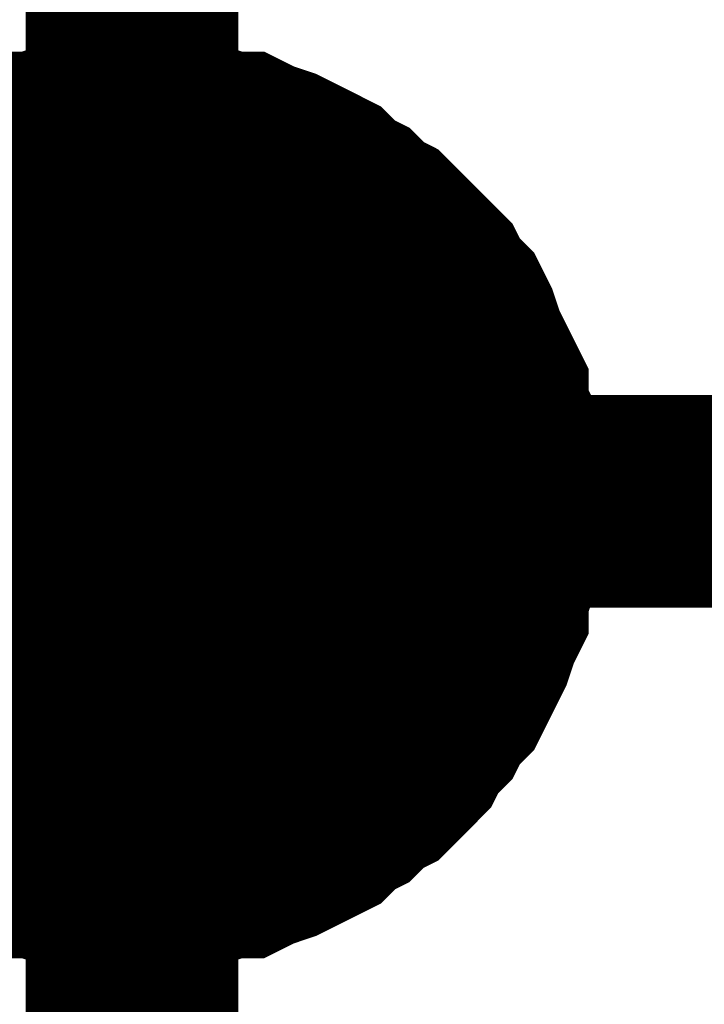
# Model space of a CAD drawing. Header units: inches. Extents: x 0 to 17, y 0 to 11.
# Tile 73 of 256: x 12.0936 to 12.1316, y 6.8721 to 6.9267. Entities that reach past the tile are written whole.
import ezdxf

# ---------------------------------------------------------------- set-up
doc = ezdxf.new("R2010")
doc.units = ezdxf.units.IN
doc.header["$MEASUREMENT"] = 0
doc.layers.add('Sheet', color=255, linetype='Continuous')

msp = doc.modelspace()

# ---------------------------------------------------------------- linework, layer by layer
at = {"layer": 'Sheet'}
for points in [[(12.799953, 7.99982, 0.0118, 0.0118, 0), (12.099813, 7.99982, 0.0118, 0.0118, 0), (12.099813, 7.899906, 0.0118, 0.0118, 0), (12.099813, 7.699683, 0.0118, 0.0118, 0), (12.099813, 7.499856, 0.0118, 0.0118, 0), (12.099813, 7.299632, 0.0118, 0.0118, 0), (12.099813, 7.099805, 0.0118, 0.0118, 0), (12.099813, 6.999892, 0.0118, 0.0118, 0), (12.099813, 6.899978, 0.0118, 0.0118, 0), (12.099813, 6.799668, 0.0118, 0.0118, 0), (12.799953, 6.799668, 0.0118, 0.0118, 0)], [(12.087127, 6.915045, 0.0118, 0.0118, 0), (12.08792, 6.915838, 0.0118, 0.0118, 0), (12.088713, 6.916234, 0.0118, 0.0118, 0), (12.089506, 6.917027, 0.0118, 0.0118, 0), (12.090299, 6.917424, 0.0118, 0.0118, 0), (12.091091, 6.91782, 0.0118, 0.0118, 0), (12.091884, 6.918217, 0.0118, 0.0118, 0), (12.093074, 6.918613, 0.0118, 0.0118, 0), (12.093867, 6.91901, 0.0118, 0.0118, 0), (12.09466, 6.91901, 0.0118, 0.0118, 0), (12.095849, 6.919406, 0.0118, 0.0118, 0), (12.096642, 6.919406, 0.0118, 0.0118, 0), (12.097831, 6.919802, 0.0118, 0.0118, 0), (12.098624, 6.919802, 0.0118, 0.0118, 0), (12.099813, 6.919802, 0.0118, 0.0118, 0)], [(12.087127, 6.915045, 0.0118, 0.0118, 0), (12.08792, 6.915838, 0.0118, 0.0118, 0), (12.088713, 6.916234, 0.0118, 0.0118, 0), (12.089506, 6.917027, 0.0118, 0.0118, 0), (12.090299, 6.917424, 0.0118, 0.0118, 0), (12.091091, 6.91782, 0.0118, 0.0118, 0), (12.091884, 6.918217, 0.0118, 0.0118, 0), (12.093074, 6.918613, 0.0118, 0.0118, 0), (12.093867, 6.91901, 0.0118, 0.0118, 0), (12.09466, 6.91901, 0.0118, 0.0118, 0), (12.095849, 6.919406, 0.0118, 0.0118, 0), (12.096642, 6.919406, 0.0118, 0.0118, 0), (12.097831, 6.919802, 0.0118, 0.0118, 0), (12.098624, 6.919802, 0.0118, 0.0118, 0), (12.099813, 6.919802, 0.0118, 0.0118, 0)], [(12.087127, 6.915045, 0.0118, 0.0118, 0), (12.08792, 6.915838, 0.0118, 0.0118, 0), (12.088713, 6.916234, 0.0118, 0.0118, 0), (12.089506, 6.917027, 0.0118, 0.0118, 0), (12.090299, 6.917424, 0.0118, 0.0118, 0), (12.091091, 6.91782, 0.0118, 0.0118, 0), (12.091884, 6.918217, 0.0118, 0.0118, 0), (12.093074, 6.918613, 0.0118, 0.0118, 0), (12.093867, 6.91901, 0.0118, 0.0118, 0), (12.09466, 6.91901, 0.0118, 0.0118, 0), (12.095849, 6.919406, 0.0118, 0.0118, 0), (12.096642, 6.919406, 0.0118, 0.0118, 0), (12.097831, 6.919802, 0.0118, 0.0118, 0), (12.098624, 6.919802, 0.0118, 0.0118, 0), (12.099813, 6.919802, 0.0118, 0.0118, 0)], [(12.087127, 6.915045, 0.0118, 0.0118, 0), (12.08792, 6.915838, 0.0118, 0.0118, 0), (12.088713, 6.916234, 0.0118, 0.0118, 0), (12.089506, 6.917027, 0.0118, 0.0118, 0), (12.090299, 6.917424, 0.0118, 0.0118, 0), (12.091091, 6.91782, 0.0118, 0.0118, 0), (12.091884, 6.918217, 0.0118, 0.0118, 0), (12.093074, 6.918613, 0.0118, 0.0118, 0), (12.093867, 6.91901, 0.0118, 0.0118, 0), (12.09466, 6.91901, 0.0118, 0.0118, 0), (12.095849, 6.919406, 0.0118, 0.0118, 0), (12.096642, 6.919406, 0.0118, 0.0118, 0), (12.097831, 6.919802, 0.0118, 0.0118, 0), (12.098624, 6.919802, 0.0118, 0.0118, 0), (12.099813, 6.919802, 0.0118, 0.0118, 0)], [(12.099813, 6.919802, 0.0118, 0.0118, 0), (12.099813, 6.919802, 0.0118, 0.0118, 0)], [(12.099813, 6.919802, 0.0118, 0.0118, 0), (12.101003, 6.919802, 0.0118, 0.0118, 0), (12.101796, 6.919802, 0.0118, 0.0118, 0), (12.102985, 6.919406, 0.0118, 0.0118, 0), (12.103778, 6.919406, 0.0118, 0.0118, 0), (12.104967, 6.91901, 0.0118, 0.0118, 0), (12.10576, 6.91901, 0.0118, 0.0118, 0), (12.106553, 6.918613, 0.0118, 0.0118, 0), (12.107743, 6.918217, 0.0118, 0.0118, 0), (12.108535, 6.91782, 0.0118, 0.0118, 0), (12.109328, 6.917424, 0.0118, 0.0118, 0), (12.110121, 6.917027, 0.0118, 0.0118, 0), (12.110914, 6.916234, 0.0118, 0.0118, 0), (12.111707, 6.915838, 0.0118, 0.0118, 0), (12.1125, 6.915045, 0.0118, 0.0118, 0), (12.113293, 6.914648, 0.0118, 0.0118, 0), (12.114086, 6.913855, 0.0118, 0.0118, 0), (12.114879, 6.913062, 0.0118, 0.0118, 0), (12.115275, 6.912666, 0.0118, 0.0118, 0), (12.116068, 6.911873, 0.0118, 0.0118, 0), (12.116465, 6.91108, 0.0118, 0.0118, 0), (12.117257, 6.910287, 0.0118, 0.0118, 0), (12.117654, 6.909494, 0.0118, 0.0118, 0), (12.11805, 6.908304, 0.0118, 0.0118, 0), (12.118447, 6.907512, 0.0118, 0.0118, 0), (12.118843, 6.906719, 0.0118, 0.0118, 0), (12.11924, 6.905926, 0.0118, 0.0118, 0), (12.11924, 6.904736, 0.0118, 0.0118, 0), (12.119636, 6.903943, 0.0118, 0.0118, 0), (12.119636, 6.902754, 0.0118, 0.0118, 0), (12.120033, 6.901961, 0.0118, 0.0118, 0), (12.120033, 6.901168, 0.0118, 0.0118, 0), (12.120033, 6.899978, 0.0118, 0.0118, 0)], [(12.099813, 6.919802, 0.0118, 0.0118, 0), (12.099813, 6.919802, 0.0118, 0.0118, 0)], [(12.099813, 6.919802, 0.0118, 0.0118, 0), (12.101003, 6.919802, 0.0118, 0.0118, 0), (12.101796, 6.919802, 0.0118, 0.0118, 0), (12.102985, 6.919406, 0.0118, 0.0118, 0), (12.103778, 6.919406, 0.0118, 0.0118, 0), (12.104967, 6.91901, 0.0118, 0.0118, 0), (12.10576, 6.91901, 0.0118, 0.0118, 0), (12.106553, 6.918613, 0.0118, 0.0118, 0), (12.107743, 6.918217, 0.0118, 0.0118, 0), (12.108535, 6.91782, 0.0118, 0.0118, 0), (12.109328, 6.917424, 0.0118, 0.0118, 0), (12.110121, 6.917027, 0.0118, 0.0118, 0), (12.110914, 6.916234, 0.0118, 0.0118, 0), (12.111707, 6.915838, 0.0118, 0.0118, 0), (12.1125, 6.915045, 0.0118, 0.0118, 0), (12.113293, 6.914648, 0.0118, 0.0118, 0), (12.114086, 6.913855, 0.0118, 0.0118, 0), (12.114879, 6.913062, 0.0118, 0.0118, 0), (12.115275, 6.912666, 0.0118, 0.0118, 0), (12.116068, 6.911873, 0.0118, 0.0118, 0), (12.116465, 6.91108, 0.0118, 0.0118, 0), (12.117257, 6.910287, 0.0118, 0.0118, 0), (12.117654, 6.909494, 0.0118, 0.0118, 0), (12.11805, 6.908304, 0.0118, 0.0118, 0), (12.118447, 6.907512, 0.0118, 0.0118, 0), (12.118843, 6.906719, 0.0118, 0.0118, 0), (12.11924, 6.905926, 0.0118, 0.0118, 0), (12.11924, 6.904736, 0.0118, 0.0118, 0), (12.119636, 6.903943, 0.0118, 0.0118, 0), (12.119636, 6.902754, 0.0118, 0.0118, 0), (12.120033, 6.901961, 0.0118, 0.0118, 0), (12.120033, 6.901168, 0.0118, 0.0118, 0), (12.120033, 6.899978, 0.0118, 0.0118, 0)], [(12.099813, 6.919802, 0.0118, 0.0118, 0), (12.099813, 6.919802, 0.0118, 0.0118, 0)], [(12.099813, 6.919802, 0.0118, 0.0118, 0), (12.101003, 6.919802, 0.0118, 0.0118, 0), (12.101796, 6.919802, 0.0118, 0.0118, 0), (12.102985, 6.919406, 0.0118, 0.0118, 0), (12.103778, 6.919406, 0.0118, 0.0118, 0), (12.104967, 6.91901, 0.0118, 0.0118, 0), (12.10576, 6.91901, 0.0118, 0.0118, 0), (12.106553, 6.918613, 0.0118, 0.0118, 0), (12.107743, 6.918217, 0.0118, 0.0118, 0), (12.108535, 6.91782, 0.0118, 0.0118, 0), (12.109328, 6.917424, 0.0118, 0.0118, 0), (12.110121, 6.917027, 0.0118, 0.0118, 0), (12.110914, 6.916234, 0.0118, 0.0118, 0), (12.111707, 6.915838, 0.0118, 0.0118, 0), (12.1125, 6.915045, 0.0118, 0.0118, 0), (12.113293, 6.914648, 0.0118, 0.0118, 0), (12.114086, 6.913855, 0.0118, 0.0118, 0), (12.114879, 6.913062, 0.0118, 0.0118, 0), (12.115275, 6.912666, 0.0118, 0.0118, 0), (12.116068, 6.911873, 0.0118, 0.0118, 0), (12.116465, 6.91108, 0.0118, 0.0118, 0), (12.117257, 6.910287, 0.0118, 0.0118, 0), (12.117654, 6.909494, 0.0118, 0.0118, 0), (12.11805, 6.908304, 0.0118, 0.0118, 0), (12.118447, 6.907512, 0.0118, 0.0118, 0), (12.118843, 6.906719, 0.0118, 0.0118, 0), (12.11924, 6.905926, 0.0118, 0.0118, 0), (12.11924, 6.904736, 0.0118, 0.0118, 0), (12.119636, 6.903943, 0.0118, 0.0118, 0), (12.119636, 6.902754, 0.0118, 0.0118, 0), (12.120033, 6.901961, 0.0118, 0.0118, 0), (12.120033, 6.901168, 0.0118, 0.0118, 0), (12.120033, 6.899978, 0.0118, 0.0118, 0)], [(12.099813, 6.919802, 0.0118, 0.0118, 0), (12.099813, 6.919802, 0.0118, 0.0118, 0)], [(12.099813, 6.919802, 0.0118, 0.0118, 0), (12.101003, 6.919802, 0.0118, 0.0118, 0), (12.101796, 6.919802, 0.0118, 0.0118, 0), (12.102985, 6.919406, 0.0118, 0.0118, 0), (12.103778, 6.919406, 0.0118, 0.0118, 0), (12.104967, 6.91901, 0.0118, 0.0118, 0), (12.10576, 6.91901, 0.0118, 0.0118, 0), (12.106553, 6.918613, 0.0118, 0.0118, 0), (12.107743, 6.918217, 0.0118, 0.0118, 0), (12.108535, 6.91782, 0.0118, 0.0118, 0), (12.109328, 6.917424, 0.0118, 0.0118, 0), (12.110121, 6.917027, 0.0118, 0.0118, 0), (12.110914, 6.916234, 0.0118, 0.0118, 0), (12.111707, 6.915838, 0.0118, 0.0118, 0), (12.1125, 6.915045, 0.0118, 0.0118, 0), (12.113293, 6.914648, 0.0118, 0.0118, 0), (12.114086, 6.913855, 0.0118, 0.0118, 0), (12.114879, 6.913062, 0.0118, 0.0118, 0), (12.115275, 6.912666, 0.0118, 0.0118, 0), (12.116068, 6.911873, 0.0118, 0.0118, 0), (12.116465, 6.91108, 0.0118, 0.0118, 0), (12.117257, 6.910287, 0.0118, 0.0118, 0), (12.117654, 6.909494, 0.0118, 0.0118, 0), (12.11805, 6.908304, 0.0118, 0.0118, 0), (12.118447, 6.907512, 0.0118, 0.0118, 0), (12.118843, 6.906719, 0.0118, 0.0118, 0), (12.11924, 6.905926, 0.0118, 0.0118, 0), (12.11924, 6.904736, 0.0118, 0.0118, 0), (12.119636, 6.903943, 0.0118, 0.0118, 0), (12.119636, 6.902754, 0.0118, 0.0118, 0), (12.120033, 6.901961, 0.0118, 0.0118, 0), (12.120033, 6.901168, 0.0118, 0.0118, 0), (12.120033, 6.899978, 0.0118, 0.0118, 0)], [(12.091091, 6.91782, 0.0039, 0.0039, 0), (12.091884, 6.918217, 0.0039, 0.0039, 0), (12.093074, 6.918613, 0.0039, 0.0039, 0), (12.093867, 6.91901, 0.0039, 0.0039, 0), (12.09466, 6.91901, 0.0039, 0.0039, 0), (12.095849, 6.919406, 0.0039, 0.0039, 0), (12.096642, 6.919406, 0.0039, 0.0039, 0), (12.097831, 6.919802, 0.0039, 0.0039, 0), (12.098624, 6.919802, 0.0039, 0.0039, 0), (12.099813, 6.919802, 0.0039, 0.0039, 0)], [(12.091091, 6.91782, 0.0039, 0.0039, 0), (12.091884, 6.918217, 0.0039, 0.0039, 0), (12.093074, 6.918613, 0.0039, 0.0039, 0), (12.093867, 6.91901, 0.0039, 0.0039, 0), (12.09466, 6.91901, 0.0039, 0.0039, 0), (12.095849, 6.919406, 0.0039, 0.0039, 0), (12.096642, 6.919406, 0.0039, 0.0039, 0), (12.097831, 6.919802, 0.0039, 0.0039, 0), (12.098624, 6.919802, 0.0039, 0.0039, 0), (12.099813, 6.919802, 0.0039, 0.0039, 0)], [(12.091091, 6.91782, 0.0039, 0.0039, 0), (12.091884, 6.918217, 0.0039, 0.0039, 0), (12.093074, 6.918613, 0.0039, 0.0039, 0), (12.093867, 6.91901, 0.0039, 0.0039, 0), (12.09466, 6.91901, 0.0039, 0.0039, 0), (12.095849, 6.919406, 0.0039, 0.0039, 0), (12.096642, 6.919406, 0.0039, 0.0039, 0), (12.097831, 6.919802, 0.0039, 0.0039, 0), (12.098624, 6.919802, 0.0039, 0.0039, 0), (12.099813, 6.919802, 0.0039, 0.0039, 0)], [(12.091091, 6.91782, 0.0039, 0.0039, 0), (12.091884, 6.918217, 0.0039, 0.0039, 0), (12.093074, 6.918613, 0.0039, 0.0039, 0), (12.093867, 6.91901, 0.0039, 0.0039, 0), (12.09466, 6.91901, 0.0039, 0.0039, 0), (12.095849, 6.919406, 0.0039, 0.0039, 0), (12.096642, 6.919406, 0.0039, 0.0039, 0), (12.097831, 6.919802, 0.0039, 0.0039, 0), (12.098624, 6.919802, 0.0039, 0.0039, 0), (12.099813, 6.919802, 0.0039, 0.0039, 0)], [(12.099813, 6.919802, 0.0039, 0.0039, 0), (12.099813, 6.919802, 0.0039, 0.0039, 0)], [(12.099813, 6.919802, 0.0039, 0.0039, 0), (12.101003, 6.919802, 0.0039, 0.0039, 0), (12.101796, 6.919802, 0.0039, 0.0039, 0), (12.102985, 6.919406, 0.0039, 0.0039, 0), (12.103778, 6.919406, 0.0039, 0.0039, 0), (12.104967, 6.91901, 0.0039, 0.0039, 0), (12.10576, 6.91901, 0.0039, 0.0039, 0), (12.106553, 6.918613, 0.0039, 0.0039, 0), (12.107743, 6.918217, 0.0039, 0.0039, 0), (12.108535, 6.91782, 0.0039, 0.0039, 0), (12.109328, 6.917424, 0.0039, 0.0039, 0), (12.110121, 6.917027, 0.0039, 0.0039, 0), (12.110914, 6.916234, 0.0039, 0.0039, 0), (12.111707, 6.915838, 0.0039, 0.0039, 0), (12.1125, 6.915045, 0.0039, 0.0039, 0), (12.113293, 6.914648, 0.0039, 0.0039, 0), (12.114086, 6.913855, 0.0039, 0.0039, 0), (12.114879, 6.913062, 0.0039, 0.0039, 0), (12.115275, 6.912666, 0.0039, 0.0039, 0), (12.116068, 6.911873, 0.0039, 0.0039, 0), (12.116465, 6.91108, 0.0039, 0.0039, 0), (12.117257, 6.910287, 0.0039, 0.0039, 0), (12.117654, 6.909494, 0.0039, 0.0039, 0), (12.11805, 6.908304, 0.0039, 0.0039, 0), (12.118447, 6.907512, 0.0039, 0.0039, 0), (12.118843, 6.906719, 0.0039, 0.0039, 0), (12.11924, 6.905926, 0.0039, 0.0039, 0), (12.11924, 6.904736, 0.0039, 0.0039, 0), (12.119636, 6.903943, 0.0039, 0.0039, 0), (12.119636, 6.902754, 0.0039, 0.0039, 0), (12.120033, 6.901961, 0.0039, 0.0039, 0), (12.120033, 6.901168, 0.0039, 0.0039, 0), (12.120033, 6.899978, 0.0039, 0.0039, 0)], [(12.099813, 6.919802, 0.0039, 0.0039, 0), (12.099813, 6.919802, 0.0039, 0.0039, 0)], [(12.099813, 6.919802, 0.0039, 0.0039, 0), (12.101003, 6.919802, 0.0039, 0.0039, 0), (12.101796, 6.919802, 0.0039, 0.0039, 0), (12.102985, 6.919406, 0.0039, 0.0039, 0), (12.103778, 6.919406, 0.0039, 0.0039, 0), (12.104967, 6.91901, 0.0039, 0.0039, 0), (12.10576, 6.91901, 0.0039, 0.0039, 0), (12.106553, 6.918613, 0.0039, 0.0039, 0), (12.107743, 6.918217, 0.0039, 0.0039, 0), (12.108535, 6.91782, 0.0039, 0.0039, 0), (12.109328, 6.917424, 0.0039, 0.0039, 0), (12.110121, 6.917027, 0.0039, 0.0039, 0), (12.110914, 6.916234, 0.0039, 0.0039, 0), (12.111707, 6.915838, 0.0039, 0.0039, 0), (12.1125, 6.915045, 0.0039, 0.0039, 0), (12.113293, 6.914648, 0.0039, 0.0039, 0), (12.114086, 6.913855, 0.0039, 0.0039, 0), (12.114879, 6.913062, 0.0039, 0.0039, 0), (12.115275, 6.912666, 0.0039, 0.0039, 0), (12.116068, 6.911873, 0.0039, 0.0039, 0), (12.116465, 6.91108, 0.0039, 0.0039, 0), (12.117257, 6.910287, 0.0039, 0.0039, 0), (12.117654, 6.909494, 0.0039, 0.0039, 0), (12.11805, 6.908304, 0.0039, 0.0039, 0), (12.118447, 6.907512, 0.0039, 0.0039, 0), (12.118843, 6.906719, 0.0039, 0.0039, 0), (12.11924, 6.905926, 0.0039, 0.0039, 0), (12.11924, 6.904736, 0.0039, 0.0039, 0), (12.119636, 6.903943, 0.0039, 0.0039, 0), (12.119636, 6.902754, 0.0039, 0.0039, 0), (12.120033, 6.901961, 0.0039, 0.0039, 0), (12.120033, 6.901168, 0.0039, 0.0039, 0), (12.120033, 6.899978, 0.0039, 0.0039, 0)], [(12.099813, 6.919802, 0.0039, 0.0039, 0), (12.099813, 6.919802, 0.0039, 0.0039, 0)], [(12.099813, 6.919802, 0.0039, 0.0039, 0), (12.101003, 6.919802, 0.0039, 0.0039, 0), (12.101796, 6.919802, 0.0039, 0.0039, 0), (12.102985, 6.919406, 0.0039, 0.0039, 0), (12.103778, 6.919406, 0.0039, 0.0039, 0), (12.104967, 6.91901, 0.0039, 0.0039, 0), (12.10576, 6.91901, 0.0039, 0.0039, 0), (12.106553, 6.918613, 0.0039, 0.0039, 0), (12.107743, 6.918217, 0.0039, 0.0039, 0), (12.108535, 6.91782, 0.0039, 0.0039, 0), (12.109328, 6.917424, 0.0039, 0.0039, 0), (12.110121, 6.917027, 0.0039, 0.0039, 0), (12.110914, 6.916234, 0.0039, 0.0039, 0), (12.111707, 6.915838, 0.0039, 0.0039, 0), (12.1125, 6.915045, 0.0039, 0.0039, 0), (12.113293, 6.914648, 0.0039, 0.0039, 0), (12.114086, 6.913855, 0.0039, 0.0039, 0), (12.114879, 6.913062, 0.0039, 0.0039, 0), (12.115275, 6.912666, 0.0039, 0.0039, 0), (12.116068, 6.911873, 0.0039, 0.0039, 0), (12.116465, 6.91108, 0.0039, 0.0039, 0), (12.117257, 6.910287, 0.0039, 0.0039, 0), (12.117654, 6.909494, 0.0039, 0.0039, 0), (12.11805, 6.908304, 0.0039, 0.0039, 0), (12.118447, 6.907512, 0.0039, 0.0039, 0), (12.118843, 6.906719, 0.0039, 0.0039, 0), (12.11924, 6.905926, 0.0039, 0.0039, 0), (12.11924, 6.904736, 0.0039, 0.0039, 0), (12.119636, 6.903943, 0.0039, 0.0039, 0), (12.119636, 6.902754, 0.0039, 0.0039, 0), (12.120033, 6.901961, 0.0039, 0.0039, 0), (12.120033, 6.901168, 0.0039, 0.0039, 0), (12.120033, 6.899978, 0.0039, 0.0039, 0)], [(12.099813, 6.919802, 0.0039, 0.0039, 0), (12.099813, 6.919802, 0.0039, 0.0039, 0)], [(12.099813, 6.919802, 0.0039, 0.0039, 0), (12.101003, 6.919802, 0.0039, 0.0039, 0), (12.101796, 6.919802, 0.0039, 0.0039, 0), (12.102985, 6.919406, 0.0039, 0.0039, 0), (12.103778, 6.919406, 0.0039, 0.0039, 0), (12.104967, 6.91901, 0.0039, 0.0039, 0), (12.10576, 6.91901, 0.0039, 0.0039, 0), (12.106553, 6.918613, 0.0039, 0.0039, 0), (12.107743, 6.918217, 0.0039, 0.0039, 0), (12.108535, 6.91782, 0.0039, 0.0039, 0), (12.109328, 6.917424, 0.0039, 0.0039, 0), (12.110121, 6.917027, 0.0039, 0.0039, 0), (12.110914, 6.916234, 0.0039, 0.0039, 0), (12.111707, 6.915838, 0.0039, 0.0039, 0), (12.1125, 6.915045, 0.0039, 0.0039, 0), (12.113293, 6.914648, 0.0039, 0.0039, 0), (12.114086, 6.913855, 0.0039, 0.0039, 0), (12.114879, 6.913062, 0.0039, 0.0039, 0), (12.115275, 6.912666, 0.0039, 0.0039, 0), (12.116068, 6.911873, 0.0039, 0.0039, 0), (12.116465, 6.91108, 0.0039, 0.0039, 0), (12.117257, 6.910287, 0.0039, 0.0039, 0), (12.117654, 6.909494, 0.0039, 0.0039, 0), (12.11805, 6.908304, 0.0039, 0.0039, 0), (12.118447, 6.907512, 0.0039, 0.0039, 0), (12.118843, 6.906719, 0.0039, 0.0039, 0), (12.11924, 6.905926, 0.0039, 0.0039, 0), (12.11924, 6.904736, 0.0039, 0.0039, 0), (12.119636, 6.903943, 0.0039, 0.0039, 0), (12.119636, 6.902754, 0.0039, 0.0039, 0), (12.120033, 6.901961, 0.0039, 0.0039, 0), (12.120033, 6.901168, 0.0039, 0.0039, 0), (12.120033, 6.899978, 0.0039, 0.0039, 0)], [(12.099813, 6.899978, 0.0118, 0.0118, 0), (12.799953, 6.899978, 0.0118, 0.0118, 0)], [(12.120033, 6.899978, 0.0118, 0.0118, 0), (12.120033, 6.898789, 0.0118, 0.0118, 0), (12.120033, 6.897996, 0.0118, 0.0118, 0), (12.119636, 6.896807, 0.0118, 0.0118, 0), (12.119636, 6.896014, 0.0118, 0.0118, 0), (12.11924, 6.894824, 0.0118, 0.0118, 0), (12.11924, 6.894031, 0.0118, 0.0118, 0), (12.118843, 6.893238, 0.0118, 0.0118, 0), (12.118447, 6.892049, 0.0118, 0.0118, 0), (12.11805, 6.891256, 0.0118, 0.0118, 0), (12.117654, 6.890463, 0.0118, 0.0118, 0), (12.117257, 6.88967, 0.0118, 0.0118, 0), (12.116465, 6.888877, 0.0118, 0.0118, 0), (12.116068, 6.888084, 0.0118, 0.0118, 0), (12.115275, 6.887291, 0.0118, 0.0118, 0), (12.114879, 6.886498, 0.0118, 0.0118, 0), (12.114086, 6.885705, 0.0118, 0.0118, 0), (12.113293, 6.884912, 0.0118, 0.0118, 0), (12.1125, 6.884516, 0.0118, 0.0118, 0), (12.111707, 6.883723, 0.0118, 0.0118, 0), (12.110914, 6.883326, 0.0118, 0.0118, 0), (12.110121, 6.882533, 0.0118, 0.0118, 0), (12.109328, 6.882137, 0.0118, 0.0118, 0), (12.108535, 6.88174, 0.0118, 0.0118, 0), (12.107743, 6.881344, 0.0118, 0.0118, 0), (12.106553, 6.880947, 0.0118, 0.0118, 0), (12.10576, 6.880551, 0.0118, 0.0118, 0), (12.104967, 6.880551, 0.0118, 0.0118, 0), (12.103778, 6.880154, 0.0118, 0.0118, 0), (12.102985, 6.880154, 0.0118, 0.0118, 0), (12.101796, 6.879758, 0.0118, 0.0118, 0), (12.101003, 6.879758, 0.0118, 0.0118, 0), (12.099813, 6.879758, 0.0118, 0.0118, 0)], [(12.120033, 6.899978, 0.0118, 0.0118, 0), (12.120033, 6.898789, 0.0118, 0.0118, 0), (12.120033, 6.897996, 0.0118, 0.0118, 0), (12.119636, 6.896807, 0.0118, 0.0118, 0), (12.119636, 6.896014, 0.0118, 0.0118, 0), (12.11924, 6.894824, 0.0118, 0.0118, 0), (12.11924, 6.894031, 0.0118, 0.0118, 0), (12.118843, 6.893238, 0.0118, 0.0118, 0), (12.118447, 6.892049, 0.0118, 0.0118, 0), (12.11805, 6.891256, 0.0118, 0.0118, 0), (12.117654, 6.890463, 0.0118, 0.0118, 0), (12.117257, 6.88967, 0.0118, 0.0118, 0), (12.116465, 6.888877, 0.0118, 0.0118, 0), (12.116068, 6.888084, 0.0118, 0.0118, 0), (12.115275, 6.887291, 0.0118, 0.0118, 0), (12.114879, 6.886498, 0.0118, 0.0118, 0), (12.114086, 6.885705, 0.0118, 0.0118, 0), (12.113293, 6.884912, 0.0118, 0.0118, 0), (12.1125, 6.884516, 0.0118, 0.0118, 0), (12.111707, 6.883723, 0.0118, 0.0118, 0), (12.110914, 6.883326, 0.0118, 0.0118, 0), (12.110121, 6.882533, 0.0118, 0.0118, 0), (12.109328, 6.882137, 0.0118, 0.0118, 0), (12.108535, 6.88174, 0.0118, 0.0118, 0), (12.107743, 6.881344, 0.0118, 0.0118, 0), (12.106553, 6.880947, 0.0118, 0.0118, 0), (12.10576, 6.880551, 0.0118, 0.0118, 0), (12.104967, 6.880551, 0.0118, 0.0118, 0), (12.103778, 6.880154, 0.0118, 0.0118, 0), (12.102985, 6.880154, 0.0118, 0.0118, 0), (12.101796, 6.879758, 0.0118, 0.0118, 0), (12.101003, 6.879758, 0.0118, 0.0118, 0), (12.099813, 6.879758, 0.0118, 0.0118, 0)], [(12.120033, 6.899978, 0.0118, 0.0118, 0), (12.120033, 6.898789, 0.0118, 0.0118, 0), (12.120033, 6.897996, 0.0118, 0.0118, 0), (12.119636, 6.896807, 0.0118, 0.0118, 0), (12.119636, 6.896014, 0.0118, 0.0118, 0), (12.11924, 6.894824, 0.0118, 0.0118, 0), (12.11924, 6.894031, 0.0118, 0.0118, 0), (12.118843, 6.893238, 0.0118, 0.0118, 0), (12.118447, 6.892049, 0.0118, 0.0118, 0), (12.11805, 6.891256, 0.0118, 0.0118, 0), (12.117654, 6.890463, 0.0118, 0.0118, 0), (12.117257, 6.88967, 0.0118, 0.0118, 0), (12.116465, 6.888877, 0.0118, 0.0118, 0), (12.116068, 6.888084, 0.0118, 0.0118, 0), (12.115275, 6.887291, 0.0118, 0.0118, 0), (12.114879, 6.886498, 0.0118, 0.0118, 0), (12.114086, 6.885705, 0.0118, 0.0118, 0), (12.113293, 6.884912, 0.0118, 0.0118, 0), (12.1125, 6.884516, 0.0118, 0.0118, 0), (12.111707, 6.883723, 0.0118, 0.0118, 0), (12.110914, 6.883326, 0.0118, 0.0118, 0), (12.110121, 6.882533, 0.0118, 0.0118, 0), (12.109328, 6.882137, 0.0118, 0.0118, 0), (12.108535, 6.88174, 0.0118, 0.0118, 0), (12.107743, 6.881344, 0.0118, 0.0118, 0), (12.106553, 6.880947, 0.0118, 0.0118, 0), (12.10576, 6.880551, 0.0118, 0.0118, 0), (12.104967, 6.880551, 0.0118, 0.0118, 0), (12.103778, 6.880154, 0.0118, 0.0118, 0), (12.102985, 6.880154, 0.0118, 0.0118, 0), (12.101796, 6.879758, 0.0118, 0.0118, 0), (12.101003, 6.879758, 0.0118, 0.0118, 0), (12.099813, 6.879758, 0.0118, 0.0118, 0)], [(12.120033, 6.899978, 0.0118, 0.0118, 0), (12.120033, 6.898789, 0.0118, 0.0118, 0), (12.120033, 6.897996, 0.0118, 0.0118, 0), (12.119636, 6.896807, 0.0118, 0.0118, 0), (12.119636, 6.896014, 0.0118, 0.0118, 0), (12.11924, 6.894824, 0.0118, 0.0118, 0), (12.11924, 6.894031, 0.0118, 0.0118, 0), (12.118843, 6.893238, 0.0118, 0.0118, 0), (12.118447, 6.892049, 0.0118, 0.0118, 0), (12.11805, 6.891256, 0.0118, 0.0118, 0), (12.117654, 6.890463, 0.0118, 0.0118, 0), (12.117257, 6.88967, 0.0118, 0.0118, 0), (12.116465, 6.888877, 0.0118, 0.0118, 0), (12.116068, 6.888084, 0.0118, 0.0118, 0), (12.115275, 6.887291, 0.0118, 0.0118, 0), (12.114879, 6.886498, 0.0118, 0.0118, 0), (12.114086, 6.885705, 0.0118, 0.0118, 0), (12.113293, 6.884912, 0.0118, 0.0118, 0), (12.1125, 6.884516, 0.0118, 0.0118, 0), (12.111707, 6.883723, 0.0118, 0.0118, 0), (12.110914, 6.883326, 0.0118, 0.0118, 0), (12.110121, 6.882533, 0.0118, 0.0118, 0), (12.109328, 6.882137, 0.0118, 0.0118, 0), (12.108535, 6.88174, 0.0118, 0.0118, 0), (12.107743, 6.881344, 0.0118, 0.0118, 0), (12.106553, 6.880947, 0.0118, 0.0118, 0), (12.10576, 6.880551, 0.0118, 0.0118, 0), (12.104967, 6.880551, 0.0118, 0.0118, 0), (12.103778, 6.880154, 0.0118, 0.0118, 0), (12.102985, 6.880154, 0.0118, 0.0118, 0), (12.101796, 6.879758, 0.0118, 0.0118, 0), (12.101003, 6.879758, 0.0118, 0.0118, 0), (12.099813, 6.879758, 0.0118, 0.0118, 0)], [(12.120033, 6.899978, 0.0118, 0.0118, 0), (12.120033, 6.899978, 0.0118, 0.0118, 0), (12.120033, 6.899978, 0.0118, 0.0118, 0), (12.120033, 6.899978, 0.0118, 0.0118, 0), (12.120033, 6.899978, 0.0118, 0.0118, 0), (12.120033, 6.899978, 0.0118, 0.0118, 0), (12.120033, 6.899978, 0.0118, 0.0118, 0), (12.120033, 6.899978, 0.0118, 0.0118, 0), (12.120033, 6.899978, 0.0118, 0.0118, 0), (12.120033, 6.899978, 0.0118, 0.0118, 0), (12.120033, 6.899978, 0.0118, 0.0118, 0), (12.120033, 6.899978, 0.0118, 0.0118, 0), (12.120033, 6.899978, 0.0118, 0.0118, 0), (12.120033, 6.899978, 0.0118, 0.0118, 0), (12.120033, 6.899978, 0.0118, 0.0118, 0), (12.120033, 6.899978, 0.0118, 0.0118, 0), (12.120033, 6.899978, 0.0118, 0.0118, 0), (12.120033, 6.899978, 0.0118, 0.0118, 0), (12.120033, 6.899978, 0.0118, 0.0118, 0), (12.120033, 6.899978, 0.0118, 0.0118, 0), (12.120033, 6.899978, 0.0118, 0.0118, 0), (12.120033, 6.899978, 0.0118, 0.0118, 0), (12.120033, 6.899978, 0.0118, 0.0118, 0), (12.120033, 6.899978, 0.0118, 0.0118, 0), (12.120033, 6.899978, 0.0118, 0.0118, 0), (12.120033, 6.899978, 0.0118, 0.0118, 0), (12.120033, 6.899978, 0.0118, 0.0118, 0), (12.120033, 6.899978, 0.0118, 0.0118, 0), (12.120033, 6.899978, 0.0118, 0.0118, 0), (12.120033, 6.899978, 0.0118, 0.0118, 0), (12.120033, 6.899978, 0.0118, 0.0118, 0), (12.120033, 6.899978, 0.0118, 0.0118, 0), (12.120033, 6.899978, 0.0118, 0.0118, 0)], [(12.120033, 6.899978, 0.0118, 0.0118, 0), (12.120033, 6.899978, 0.0118, 0.0118, 0)], [(12.120033, 6.899978, 0.0118, 0.0118, 0), (12.120033, 6.899978, 0.0118, 0.0118, 0), (12.120033, 6.899978, 0.0118, 0.0118, 0), (12.120033, 6.899978, 0.0118, 0.0118, 0), (12.120033, 6.899978, 0.0118, 0.0118, 0), (12.120033, 6.899978, 0.0118, 0.0118, 0), (12.120033, 6.899978, 0.0118, 0.0118, 0), (12.120033, 6.899978, 0.0118, 0.0118, 0), (12.120033, 6.899978, 0.0118, 0.0118, 0), (12.120033, 6.899978, 0.0118, 0.0118, 0), (12.120033, 6.899978, 0.0118, 0.0118, 0), (12.120033, 6.899978, 0.0118, 0.0118, 0), (12.120033, 6.899978, 0.0118, 0.0118, 0), (12.120033, 6.899978, 0.0118, 0.0118, 0), (12.120033, 6.899978, 0.0118, 0.0118, 0), (12.120033, 6.899978, 0.0118, 0.0118, 0), (12.120033, 6.899978, 0.0118, 0.0118, 0), (12.120033, 6.899978, 0.0118, 0.0118, 0), (12.120033, 6.899978, 0.0118, 0.0118, 0), (12.120033, 6.899978, 0.0118, 0.0118, 0), (12.120033, 6.899978, 0.0118, 0.0118, 0), (12.120033, 6.899978, 0.0118, 0.0118, 0), (12.120033, 6.899978, 0.0118, 0.0118, 0), (12.120033, 6.899978, 0.0118, 0.0118, 0), (12.120033, 6.899978, 0.0118, 0.0118, 0), (12.120033, 6.899978, 0.0118, 0.0118, 0), (12.120033, 6.899978, 0.0118, 0.0118, 0), (12.120033, 6.899978, 0.0118, 0.0118, 0), (12.120033, 6.899978, 0.0118, 0.0118, 0), (12.120033, 6.899978, 0.0118, 0.0118, 0), (12.120033, 6.899978, 0.0118, 0.0118, 0), (12.120033, 6.899978, 0.0118, 0.0118, 0), (12.120033, 6.899978, 0.0118, 0.0118, 0)], [(12.120033, 6.899978, 0.0118, 0.0118, 0), (12.120033, 6.899978, 0.0118, 0.0118, 0)], [(12.120033, 6.899978, 0.0118, 0.0118, 0), (12.120033, 6.899978, 0.0118, 0.0118, 0), (12.120033, 6.899978, 0.0118, 0.0118, 0), (12.120033, 6.899978, 0.0118, 0.0118, 0), (12.120033, 6.899978, 0.0118, 0.0118, 0), (12.120033, 6.899978, 0.0118, 0.0118, 0), (12.120033, 6.899978, 0.0118, 0.0118, 0), (12.120033, 6.899978, 0.0118, 0.0118, 0), (12.120033, 6.899978, 0.0118, 0.0118, 0), (12.120033, 6.899978, 0.0118, 0.0118, 0), (12.120033, 6.899978, 0.0118, 0.0118, 0), (12.120033, 6.899978, 0.0118, 0.0118, 0), (12.120033, 6.899978, 0.0118, 0.0118, 0), (12.120033, 6.899978, 0.0118, 0.0118, 0), (12.120033, 6.899978, 0.0118, 0.0118, 0), (12.120033, 6.899978, 0.0118, 0.0118, 0), (12.120033, 6.899978, 0.0118, 0.0118, 0), (12.120033, 6.899978, 0.0118, 0.0118, 0), (12.120033, 6.899978, 0.0118, 0.0118, 0), (12.120033, 6.899978, 0.0118, 0.0118, 0), (12.120033, 6.899978, 0.0118, 0.0118, 0), (12.120033, 6.899978, 0.0118, 0.0118, 0), (12.120033, 6.899978, 0.0118, 0.0118, 0), (12.120033, 6.899978, 0.0118, 0.0118, 0), (12.120033, 6.899978, 0.0118, 0.0118, 0), (12.120033, 6.899978, 0.0118, 0.0118, 0), (12.120033, 6.899978, 0.0118, 0.0118, 0), (12.120033, 6.899978, 0.0118, 0.0118, 0), (12.120033, 6.899978, 0.0118, 0.0118, 0), (12.120033, 6.899978, 0.0118, 0.0118, 0), (12.120033, 6.899978, 0.0118, 0.0118, 0), (12.120033, 6.899978, 0.0118, 0.0118, 0), (12.120033, 6.899978, 0.0118, 0.0118, 0)], [(12.120033, 6.899978, 0.0118, 0.0118, 0), (12.120033, 6.899978, 0.0118, 0.0118, 0)], [(12.120033, 6.899978, 0.0118, 0.0118, 0), (12.120033, 6.899978, 0.0118, 0.0118, 0), (12.120033, 6.899978, 0.0118, 0.0118, 0), (12.120033, 6.899978, 0.0118, 0.0118, 0), (12.120033, 6.899978, 0.0118, 0.0118, 0), (12.120033, 6.899978, 0.0118, 0.0118, 0), (12.120033, 6.899978, 0.0118, 0.0118, 0), (12.120033, 6.899978, 0.0118, 0.0118, 0), (12.120033, 6.899978, 0.0118, 0.0118, 0), (12.120033, 6.899978, 0.0118, 0.0118, 0), (12.120033, 6.899978, 0.0118, 0.0118, 0), (12.120033, 6.899978, 0.0118, 0.0118, 0), (12.120033, 6.899978, 0.0118, 0.0118, 0), (12.120033, 6.899978, 0.0118, 0.0118, 0), (12.120033, 6.899978, 0.0118, 0.0118, 0), (12.120033, 6.899978, 0.0118, 0.0118, 0), (12.120033, 6.899978, 0.0118, 0.0118, 0), (12.120033, 6.899978, 0.0118, 0.0118, 0), (12.120033, 6.899978, 0.0118, 0.0118, 0), (12.120033, 6.899978, 0.0118, 0.0118, 0), (12.120033, 6.899978, 0.0118, 0.0118, 0), (12.120033, 6.899978, 0.0118, 0.0118, 0), (12.120033, 6.899978, 0.0118, 0.0118, 0), (12.120033, 6.899978, 0.0118, 0.0118, 0), (12.120033, 6.899978, 0.0118, 0.0118, 0), (12.120033, 6.899978, 0.0118, 0.0118, 0), (12.120033, 6.899978, 0.0118, 0.0118, 0), (12.120033, 6.899978, 0.0118, 0.0118, 0), (12.120033, 6.899978, 0.0118, 0.0118, 0), (12.120033, 6.899978, 0.0118, 0.0118, 0), (12.120033, 6.899978, 0.0118, 0.0118, 0), (12.120033, 6.899978, 0.0118, 0.0118, 0), (12.120033, 6.899978, 0.0118, 0.0118, 0)], [(12.120033, 6.899978, 0.0118, 0.0118, 0), (12.120033, 6.899978, 0.0118, 0.0118, 0)], [(12.120033, 6.899978, 0.0039, 0.0039, 0), (12.120033, 6.898789, 0.0039, 0.0039, 0), (12.120033, 6.897996, 0.0039, 0.0039, 0), (12.119636, 6.896807, 0.0039, 0.0039, 0), (12.119636, 6.896014, 0.0039, 0.0039, 0), (12.11924, 6.894824, 0.0039, 0.0039, 0), (12.11924, 6.894031, 0.0039, 0.0039, 0), (12.118843, 6.893238, 0.0039, 0.0039, 0), (12.118447, 6.892049, 0.0039, 0.0039, 0), (12.11805, 6.891256, 0.0039, 0.0039, 0), (12.117654, 6.890463, 0.0039, 0.0039, 0), (12.117257, 6.88967, 0.0039, 0.0039, 0), (12.116465, 6.888877, 0.0039, 0.0039, 0), (12.116068, 6.888084, 0.0039, 0.0039, 0), (12.115275, 6.887291, 0.0039, 0.0039, 0), (12.114879, 6.886498, 0.0039, 0.0039, 0), (12.114086, 6.885705, 0.0039, 0.0039, 0), (12.113293, 6.884912, 0.0039, 0.0039, 0), (12.1125, 6.884516, 0.0039, 0.0039, 0), (12.111707, 6.883723, 0.0039, 0.0039, 0), (12.110914, 6.883326, 0.0039, 0.0039, 0), (12.110121, 6.882533, 0.0039, 0.0039, 0), (12.109328, 6.882137, 0.0039, 0.0039, 0), (12.108535, 6.88174, 0.0039, 0.0039, 0), (12.107743, 6.881344, 0.0039, 0.0039, 0), (12.106553, 6.880947, 0.0039, 0.0039, 0), (12.10576, 6.880551, 0.0039, 0.0039, 0), (12.104967, 6.880551, 0.0039, 0.0039, 0), (12.103778, 6.880154, 0.0039, 0.0039, 0), (12.102985, 6.880154, 0.0039, 0.0039, 0), (12.101796, 6.879758, 0.0039, 0.0039, 0), (12.101003, 6.879758, 0.0039, 0.0039, 0), (12.099813, 6.879758, 0.0039, 0.0039, 0)], [(12.120033, 6.899978, 0.0039, 0.0039, 0), (12.120033, 6.898789, 0.0039, 0.0039, 0), (12.120033, 6.897996, 0.0039, 0.0039, 0), (12.119636, 6.896807, 0.0039, 0.0039, 0), (12.119636, 6.896014, 0.0039, 0.0039, 0), (12.11924, 6.894824, 0.0039, 0.0039, 0), (12.11924, 6.894031, 0.0039, 0.0039, 0), (12.118843, 6.893238, 0.0039, 0.0039, 0), (12.118447, 6.892049, 0.0039, 0.0039, 0), (12.11805, 6.891256, 0.0039, 0.0039, 0), (12.117654, 6.890463, 0.0039, 0.0039, 0), (12.117257, 6.88967, 0.0039, 0.0039, 0), (12.116465, 6.888877, 0.0039, 0.0039, 0), (12.116068, 6.888084, 0.0039, 0.0039, 0), (12.115275, 6.887291, 0.0039, 0.0039, 0), (12.114879, 6.886498, 0.0039, 0.0039, 0), (12.114086, 6.885705, 0.0039, 0.0039, 0), (12.113293, 6.884912, 0.0039, 0.0039, 0), (12.1125, 6.884516, 0.0039, 0.0039, 0), (12.111707, 6.883723, 0.0039, 0.0039, 0), (12.110914, 6.883326, 0.0039, 0.0039, 0), (12.110121, 6.882533, 0.0039, 0.0039, 0), (12.109328, 6.882137, 0.0039, 0.0039, 0), (12.108535, 6.88174, 0.0039, 0.0039, 0), (12.107743, 6.881344, 0.0039, 0.0039, 0), (12.106553, 6.880947, 0.0039, 0.0039, 0), (12.10576, 6.880551, 0.0039, 0.0039, 0), (12.104967, 6.880551, 0.0039, 0.0039, 0), (12.103778, 6.880154, 0.0039, 0.0039, 0), (12.102985, 6.880154, 0.0039, 0.0039, 0), (12.101796, 6.879758, 0.0039, 0.0039, 0), (12.101003, 6.879758, 0.0039, 0.0039, 0), (12.099813, 6.879758, 0.0039, 0.0039, 0)], [(12.120033, 6.899978, 0.0039, 0.0039, 0), (12.120033, 6.898789, 0.0039, 0.0039, 0), (12.120033, 6.897996, 0.0039, 0.0039, 0), (12.119636, 6.896807, 0.0039, 0.0039, 0), (12.119636, 6.896014, 0.0039, 0.0039, 0), (12.11924, 6.894824, 0.0039, 0.0039, 0), (12.11924, 6.894031, 0.0039, 0.0039, 0), (12.118843, 6.893238, 0.0039, 0.0039, 0), (12.118447, 6.892049, 0.0039, 0.0039, 0), (12.11805, 6.891256, 0.0039, 0.0039, 0), (12.117654, 6.890463, 0.0039, 0.0039, 0), (12.117257, 6.88967, 0.0039, 0.0039, 0), (12.116465, 6.888877, 0.0039, 0.0039, 0), (12.116068, 6.888084, 0.0039, 0.0039, 0), (12.115275, 6.887291, 0.0039, 0.0039, 0), (12.114879, 6.886498, 0.0039, 0.0039, 0), (12.114086, 6.885705, 0.0039, 0.0039, 0), (12.113293, 6.884912, 0.0039, 0.0039, 0), (12.1125, 6.884516, 0.0039, 0.0039, 0), (12.111707, 6.883723, 0.0039, 0.0039, 0), (12.110914, 6.883326, 0.0039, 0.0039, 0), (12.110121, 6.882533, 0.0039, 0.0039, 0), (12.109328, 6.882137, 0.0039, 0.0039, 0), (12.108535, 6.88174, 0.0039, 0.0039, 0), (12.107743, 6.881344, 0.0039, 0.0039, 0), (12.106553, 6.880947, 0.0039, 0.0039, 0), (12.10576, 6.880551, 0.0039, 0.0039, 0), (12.104967, 6.880551, 0.0039, 0.0039, 0), (12.103778, 6.880154, 0.0039, 0.0039, 0), (12.102985, 6.880154, 0.0039, 0.0039, 0), (12.101796, 6.879758, 0.0039, 0.0039, 0), (12.101003, 6.879758, 0.0039, 0.0039, 0), (12.099813, 6.879758, 0.0039, 0.0039, 0)], [(12.120033, 6.899978, 0.0039, 0.0039, 0), (12.120033, 6.898789, 0.0039, 0.0039, 0), (12.120033, 6.897996, 0.0039, 0.0039, 0), (12.119636, 6.896807, 0.0039, 0.0039, 0), (12.119636, 6.896014, 0.0039, 0.0039, 0), (12.11924, 6.894824, 0.0039, 0.0039, 0), (12.11924, 6.894031, 0.0039, 0.0039, 0), (12.118843, 6.893238, 0.0039, 0.0039, 0), (12.118447, 6.892049, 0.0039, 0.0039, 0), (12.11805, 6.891256, 0.0039, 0.0039, 0), (12.117654, 6.890463, 0.0039, 0.0039, 0), (12.117257, 6.88967, 0.0039, 0.0039, 0), (12.116465, 6.888877, 0.0039, 0.0039, 0), (12.116068, 6.888084, 0.0039, 0.0039, 0), (12.115275, 6.887291, 0.0039, 0.0039, 0), (12.114879, 6.886498, 0.0039, 0.0039, 0), (12.114086, 6.885705, 0.0039, 0.0039, 0), (12.113293, 6.884912, 0.0039, 0.0039, 0), (12.1125, 6.884516, 0.0039, 0.0039, 0), (12.111707, 6.883723, 0.0039, 0.0039, 0), (12.110914, 6.883326, 0.0039, 0.0039, 0), (12.110121, 6.882533, 0.0039, 0.0039, 0), (12.109328, 6.882137, 0.0039, 0.0039, 0), (12.108535, 6.88174, 0.0039, 0.0039, 0), (12.107743, 6.881344, 0.0039, 0.0039, 0), (12.106553, 6.880947, 0.0039, 0.0039, 0), (12.10576, 6.880551, 0.0039, 0.0039, 0), (12.104967, 6.880551, 0.0039, 0.0039, 0), (12.103778, 6.880154, 0.0039, 0.0039, 0), (12.102985, 6.880154, 0.0039, 0.0039, 0), (12.101796, 6.879758, 0.0039, 0.0039, 0), (12.101003, 6.879758, 0.0039, 0.0039, 0), (12.099813, 6.879758, 0.0039, 0.0039, 0)], [(12.120033, 6.899978, 0.0039, 0.0039, 0), (12.120033, 6.899978, 0.0039, 0.0039, 0), (12.120033, 6.899978, 0.0039, 0.0039, 0), (12.120033, 6.899978, 0.0039, 0.0039, 0), (12.120033, 6.899978, 0.0039, 0.0039, 0), (12.120033, 6.899978, 0.0039, 0.0039, 0), (12.120033, 6.899978, 0.0039, 0.0039, 0), (12.120033, 6.899978, 0.0039, 0.0039, 0), (12.120033, 6.899978, 0.0039, 0.0039, 0), (12.120033, 6.899978, 0.0039, 0.0039, 0), (12.120033, 6.899978, 0.0039, 0.0039, 0), (12.120033, 6.899978, 0.0039, 0.0039, 0), (12.120033, 6.899978, 0.0039, 0.0039, 0), (12.120033, 6.899978, 0.0039, 0.0039, 0), (12.120033, 6.899978, 0.0039, 0.0039, 0), (12.120033, 6.899978, 0.0039, 0.0039, 0), (12.120033, 6.899978, 0.0039, 0.0039, 0), (12.120033, 6.899978, 0.0039, 0.0039, 0), (12.120033, 6.899978, 0.0039, 0.0039, 0), (12.120033, 6.899978, 0.0039, 0.0039, 0), (12.120033, 6.899978, 0.0039, 0.0039, 0), (12.120033, 6.899978, 0.0039, 0.0039, 0), (12.120033, 6.899978, 0.0039, 0.0039, 0), (12.120033, 6.899978, 0.0039, 0.0039, 0), (12.120033, 6.899978, 0.0039, 0.0039, 0), (12.120033, 6.899978, 0.0039, 0.0039, 0), (12.120033, 6.899978, 0.0039, 0.0039, 0), (12.120033, 6.899978, 0.0039, 0.0039, 0), (12.120033, 6.899978, 0.0039, 0.0039, 0), (12.120033, 6.899978, 0.0039, 0.0039, 0), (12.120033, 6.899978, 0.0039, 0.0039, 0), (12.120033, 6.899978, 0.0039, 0.0039, 0), (12.120033, 6.899978, 0.0039, 0.0039, 0)], [(12.120033, 6.899978, 0.0039, 0.0039, 0), (12.120033, 6.899978, 0.0039, 0.0039, 0)], [(12.120033, 6.899978, 0.0039, 0.0039, 0), (12.120033, 6.899978, 0.0039, 0.0039, 0), (12.120033, 6.899978, 0.0039, 0.0039, 0), (12.120033, 6.899978, 0.0039, 0.0039, 0), (12.120033, 6.899978, 0.0039, 0.0039, 0), (12.120033, 6.899978, 0.0039, 0.0039, 0), (12.120033, 6.899978, 0.0039, 0.0039, 0), (12.120033, 6.899978, 0.0039, 0.0039, 0), (12.120033, 6.899978, 0.0039, 0.0039, 0), (12.120033, 6.899978, 0.0039, 0.0039, 0), (12.120033, 6.899978, 0.0039, 0.0039, 0), (12.120033, 6.899978, 0.0039, 0.0039, 0), (12.120033, 6.899978, 0.0039, 0.0039, 0), (12.120033, 6.899978, 0.0039, 0.0039, 0), (12.120033, 6.899978, 0.0039, 0.0039, 0), (12.120033, 6.899978, 0.0039, 0.0039, 0), (12.120033, 6.899978, 0.0039, 0.0039, 0), (12.120033, 6.899978, 0.0039, 0.0039, 0), (12.120033, 6.899978, 0.0039, 0.0039, 0), (12.120033, 6.899978, 0.0039, 0.0039, 0), (12.120033, 6.899978, 0.0039, 0.0039, 0), (12.120033, 6.899978, 0.0039, 0.0039, 0), (12.120033, 6.899978, 0.0039, 0.0039, 0), (12.120033, 6.899978, 0.0039, 0.0039, 0), (12.120033, 6.899978, 0.0039, 0.0039, 0), (12.120033, 6.899978, 0.0039, 0.0039, 0), (12.120033, 6.899978, 0.0039, 0.0039, 0), (12.120033, 6.899978, 0.0039, 0.0039, 0), (12.120033, 6.899978, 0.0039, 0.0039, 0), (12.120033, 6.899978, 0.0039, 0.0039, 0), (12.120033, 6.899978, 0.0039, 0.0039, 0), (12.120033, 6.899978, 0.0039, 0.0039, 0), (12.120033, 6.899978, 0.0039, 0.0039, 0)], [(12.120033, 6.899978, 0.0039, 0.0039, 0), (12.120033, 6.899978, 0.0039, 0.0039, 0)], [(12.120033, 6.899978, 0.0039, 0.0039, 0), (12.120033, 6.899978, 0.0039, 0.0039, 0), (12.120033, 6.899978, 0.0039, 0.0039, 0), (12.120033, 6.899978, 0.0039, 0.0039, 0), (12.120033, 6.899978, 0.0039, 0.0039, 0), (12.120033, 6.899978, 0.0039, 0.0039, 0), (12.120033, 6.899978, 0.0039, 0.0039, 0), (12.120033, 6.899978, 0.0039, 0.0039, 0), (12.120033, 6.899978, 0.0039, 0.0039, 0), (12.120033, 6.899978, 0.0039, 0.0039, 0), (12.120033, 6.899978, 0.0039, 0.0039, 0), (12.120033, 6.899978, 0.0039, 0.0039, 0), (12.120033, 6.899978, 0.0039, 0.0039, 0), (12.120033, 6.899978, 0.0039, 0.0039, 0), (12.120033, 6.899978, 0.0039, 0.0039, 0), (12.120033, 6.899978, 0.0039, 0.0039, 0), (12.120033, 6.899978, 0.0039, 0.0039, 0), (12.120033, 6.899978, 0.0039, 0.0039, 0), (12.120033, 6.899978, 0.0039, 0.0039, 0), (12.120033, 6.899978, 0.0039, 0.0039, 0), (12.120033, 6.899978, 0.0039, 0.0039, 0), (12.120033, 6.899978, 0.0039, 0.0039, 0), (12.120033, 6.899978, 0.0039, 0.0039, 0), (12.120033, 6.899978, 0.0039, 0.0039, 0), (12.120033, 6.899978, 0.0039, 0.0039, 0), (12.120033, 6.899978, 0.0039, 0.0039, 0), (12.120033, 6.899978, 0.0039, 0.0039, 0), (12.120033, 6.899978, 0.0039, 0.0039, 0), (12.120033, 6.899978, 0.0039, 0.0039, 0), (12.120033, 6.899978, 0.0039, 0.0039, 0), (12.120033, 6.899978, 0.0039, 0.0039, 0), (12.120033, 6.899978, 0.0039, 0.0039, 0), (12.120033, 6.899978, 0.0039, 0.0039, 0)], [(12.120033, 6.899978, 0.0039, 0.0039, 0), (12.120033, 6.899978, 0.0039, 0.0039, 0)], [(12.120033, 6.899978, 0.0039, 0.0039, 0), (12.120033, 6.899978, 0.0039, 0.0039, 0), (12.120033, 6.899978, 0.0039, 0.0039, 0), (12.120033, 6.899978, 0.0039, 0.0039, 0), (12.120033, 6.899978, 0.0039, 0.0039, 0), (12.120033, 6.899978, 0.0039, 0.0039, 0), (12.120033, 6.899978, 0.0039, 0.0039, 0), (12.120033, 6.899978, 0.0039, 0.0039, 0), (12.120033, 6.899978, 0.0039, 0.0039, 0), (12.120033, 6.899978, 0.0039, 0.0039, 0), (12.120033, 6.899978, 0.0039, 0.0039, 0), (12.120033, 6.899978, 0.0039, 0.0039, 0), (12.120033, 6.899978, 0.0039, 0.0039, 0), (12.120033, 6.899978, 0.0039, 0.0039, 0), (12.120033, 6.899978, 0.0039, 0.0039, 0), (12.120033, 6.899978, 0.0039, 0.0039, 0), (12.120033, 6.899978, 0.0039, 0.0039, 0), (12.120033, 6.899978, 0.0039, 0.0039, 0), (12.120033, 6.899978, 0.0039, 0.0039, 0), (12.120033, 6.899978, 0.0039, 0.0039, 0), (12.120033, 6.899978, 0.0039, 0.0039, 0), (12.120033, 6.899978, 0.0039, 0.0039, 0), (12.120033, 6.899978, 0.0039, 0.0039, 0), (12.120033, 6.899978, 0.0039, 0.0039, 0), (12.120033, 6.899978, 0.0039, 0.0039, 0), (12.120033, 6.899978, 0.0039, 0.0039, 0), (12.120033, 6.899978, 0.0039, 0.0039, 0), (12.120033, 6.899978, 0.0039, 0.0039, 0), (12.120033, 6.899978, 0.0039, 0.0039, 0), (12.120033, 6.899978, 0.0039, 0.0039, 0), (12.120033, 6.899978, 0.0039, 0.0039, 0), (12.120033, 6.899978, 0.0039, 0.0039, 0), (12.120033, 6.899978, 0.0039, 0.0039, 0)], [(12.120033, 6.899978, 0.0039, 0.0039, 0), (12.120033, 6.899978, 0.0039, 0.0039, 0)], [(12.099813, 6.879758, 0.0118, 0.0118, 0), (12.098624, 6.879758, 0.0118, 0.0118, 0), (12.097831, 6.879758, 0.0118, 0.0118, 0), (12.096642, 6.880154, 0.0118, 0.0118, 0), (12.095849, 6.880154, 0.0118, 0.0118, 0), (12.09466, 6.880551, 0.0118, 0.0118, 0), (12.093867, 6.880551, 0.0118, 0.0118, 0), (12.093074, 6.880947, 0.0118, 0.0118, 0), (12.091884, 6.881344, 0.0118, 0.0118, 0), (12.091091, 6.88174, 0.0118, 0.0118, 0), (12.090299, 6.882137, 0.0118, 0.0118, 0), (12.089506, 6.882533, 0.0118, 0.0118, 0), (12.088713, 6.883326, 0.0118, 0.0118, 0), (12.08792, 6.883723, 0.0118, 0.0118, 0), (12.087127, 6.884516, 0.0118, 0.0118, 0)], [(12.099813, 6.879758, 0.0118, 0.0118, 0), (12.098624, 6.879758, 0.0118, 0.0118, 0), (12.097831, 6.879758, 0.0118, 0.0118, 0), (12.096642, 6.880154, 0.0118, 0.0118, 0), (12.095849, 6.880154, 0.0118, 0.0118, 0), (12.09466, 6.880551, 0.0118, 0.0118, 0), (12.093867, 6.880551, 0.0118, 0.0118, 0), (12.093074, 6.880947, 0.0118, 0.0118, 0), (12.091884, 6.881344, 0.0118, 0.0118, 0), (12.091091, 6.88174, 0.0118, 0.0118, 0), (12.090299, 6.882137, 0.0118, 0.0118, 0), (12.089506, 6.882533, 0.0118, 0.0118, 0), (12.088713, 6.883326, 0.0118, 0.0118, 0), (12.08792, 6.883723, 0.0118, 0.0118, 0), (12.087127, 6.884516, 0.0118, 0.0118, 0)], [(12.099813, 6.879758, 0.0118, 0.0118, 0), (12.098624, 6.879758, 0.0118, 0.0118, 0), (12.097831, 6.879758, 0.0118, 0.0118, 0), (12.096642, 6.880154, 0.0118, 0.0118, 0), (12.095849, 6.880154, 0.0118, 0.0118, 0), (12.09466, 6.880551, 0.0118, 0.0118, 0), (12.093867, 6.880551, 0.0118, 0.0118, 0), (12.093074, 6.880947, 0.0118, 0.0118, 0), (12.091884, 6.881344, 0.0118, 0.0118, 0), (12.091091, 6.88174, 0.0118, 0.0118, 0), (12.090299, 6.882137, 0.0118, 0.0118, 0), (12.089506, 6.882533, 0.0118, 0.0118, 0), (12.088713, 6.883326, 0.0118, 0.0118, 0), (12.08792, 6.883723, 0.0118, 0.0118, 0), (12.087127, 6.884516, 0.0118, 0.0118, 0)], [(12.099813, 6.879758, 0.0118, 0.0118, 0), (12.098624, 6.879758, 0.0118, 0.0118, 0), (12.097831, 6.879758, 0.0118, 0.0118, 0), (12.096642, 6.880154, 0.0118, 0.0118, 0), (12.095849, 6.880154, 0.0118, 0.0118, 0), (12.09466, 6.880551, 0.0118, 0.0118, 0), (12.093867, 6.880551, 0.0118, 0.0118, 0), (12.093074, 6.880947, 0.0118, 0.0118, 0), (12.091884, 6.881344, 0.0118, 0.0118, 0), (12.091091, 6.88174, 0.0118, 0.0118, 0), (12.090299, 6.882137, 0.0118, 0.0118, 0), (12.089506, 6.882533, 0.0118, 0.0118, 0), (12.088713, 6.883326, 0.0118, 0.0118, 0), (12.08792, 6.883723, 0.0118, 0.0118, 0), (12.087127, 6.884516, 0.0118, 0.0118, 0)], [(12.099813, 6.879758, 0.0039, 0.0039, 0), (12.098624, 6.879758, 0.0039, 0.0039, 0), (12.097831, 6.879758, 0.0039, 0.0039, 0), (12.096642, 6.880154, 0.0039, 0.0039, 0), (12.095849, 6.880154, 0.0039, 0.0039, 0), (12.09466, 6.880551, 0.0039, 0.0039, 0), (12.093867, 6.880551, 0.0039, 0.0039, 0), (12.093074, 6.880947, 0.0039, 0.0039, 0), (12.091884, 6.881344, 0.0039, 0.0039, 0), (12.091091, 6.88174, 0.0039, 0.0039, 0)], [(12.099813, 6.879758, 0.0039, 0.0039, 0), (12.098624, 6.879758, 0.0039, 0.0039, 0), (12.097831, 6.879758, 0.0039, 0.0039, 0), (12.096642, 6.880154, 0.0039, 0.0039, 0), (12.095849, 6.880154, 0.0039, 0.0039, 0), (12.09466, 6.880551, 0.0039, 0.0039, 0), (12.093867, 6.880551, 0.0039, 0.0039, 0), (12.093074, 6.880947, 0.0039, 0.0039, 0), (12.091884, 6.881344, 0.0039, 0.0039, 0), (12.091091, 6.88174, 0.0039, 0.0039, 0)], [(12.099813, 6.879758, 0.0039, 0.0039, 0), (12.098624, 6.879758, 0.0039, 0.0039, 0), (12.097831, 6.879758, 0.0039, 0.0039, 0), (12.096642, 6.880154, 0.0039, 0.0039, 0), (12.095849, 6.880154, 0.0039, 0.0039, 0), (12.09466, 6.880551, 0.0039, 0.0039, 0), (12.093867, 6.880551, 0.0039, 0.0039, 0), (12.093074, 6.880947, 0.0039, 0.0039, 0), (12.091884, 6.881344, 0.0039, 0.0039, 0), (12.091091, 6.88174, 0.0039, 0.0039, 0)], [(12.099813, 6.879758, 0.0039, 0.0039, 0), (12.098624, 6.879758, 0.0039, 0.0039, 0), (12.097831, 6.879758, 0.0039, 0.0039, 0), (12.096642, 6.880154, 0.0039, 0.0039, 0), (12.095849, 6.880154, 0.0039, 0.0039, 0), (12.09466, 6.880551, 0.0039, 0.0039, 0), (12.093867, 6.880551, 0.0039, 0.0039, 0), (12.093074, 6.880947, 0.0039, 0.0039, 0), (12.091884, 6.881344, 0.0039, 0.0039, 0), (12.091091, 6.88174, 0.0039, 0.0039, 0)]]:
    msp.add_lwpolyline(points, format="xyseb", dxfattribs=at)
msp.add_lwpolyline([(12.09, 6.9, 0.02, 0.02, 1), (12.11, 6.9, 0.02, 0.02, 1)], format="xyseb", close=True, dxfattribs=at)

doc.saveas('drawing.dxf')
